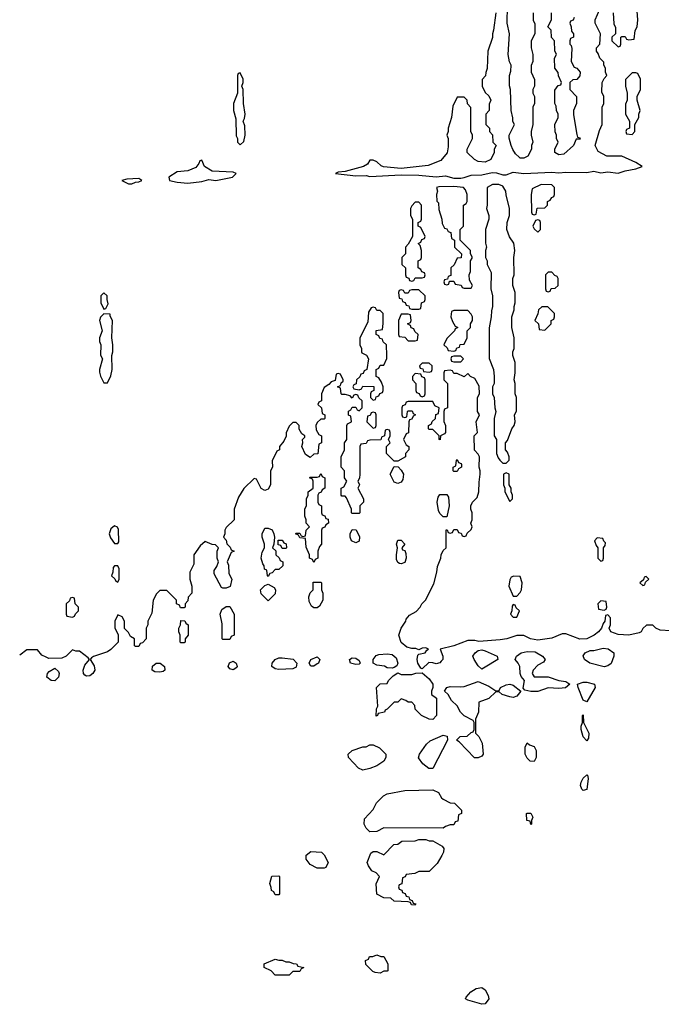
# Model space of a CAD drawing. Header units: inches. Extents: x 2769577 to 2880010, y 685631 to 825129.
# Tile 18 of 155: x 2769849 to 2773516, y 731979 to 737610. Entities that reach past the tile are written whole.
import ezdxf

# ---------------------------------------------------------------- set-up
doc = ezdxf.new("R2010")
doc.units = ezdxf.units.IN
doc.header["$MEASUREMENT"] = 0
doc.layers.add('C7763', color=7, linetype='Continuous')
doc.layers.add('C7773', color=7, linetype='Continuous')

msp = doc.modelspace()

# ---------------------------------------------------------------- linework, layer by layer
at = {"layer": 'C7763', "color": 4, "elevation": 12}
msp.add_lwpolyline([(2770000, 733964.6), (2769976.4, 733976.4), (2769950, 734006), (2769890, 734006), (2769850, 733975.3), (2769849, 733975)], dxfattribs=at)
at = {"layer": 'C7773', "color": 4, "elevation": 12}
for points in [[(2772571.3, 737650), (2772558, 737550), (2772551.3, 737530), (2772551.1, 737508.9), (2772524.7, 737430), (2772522, 737330), (2772512.7, 737307.3), (2772511.6, 737288.4), (2772492.7, 737267.3), (2772492, 737230), (2772510, 737194), (2772530, 737174), (2772542, 737150), (2772532.7, 737127.3), (2772532, 737090), (2772514, 737070), (2772514, 737010), (2772534, 736990), (2772534, 736970), (2772551.6, 736951.6), (2772554, 736910), (2772572, 736890), (2772562, 736870), (2772562, 736850), (2772542, 736810), (2772510, 736795.3), (2772470, 736799), (2772448, 736810), (2772406, 736850), (2772406, 736870), (2772438, 736930), (2772438, 736950), (2772428, 736970), (2772427.3, 737107.3), (2772408.4, 737128.4), (2772406, 737150), (2772390, 737166), (2772350, 737166), (2772325.4, 737114.6), (2772318, 737050), (2772298, 736990), (2772298, 736970), (2772291.3, 736950), (2772298, 736930), (2772298, 736882), (2772291.6, 736848.4), (2772255.3, 736804.7), (2772183.6, 736776.4), (2772030, 736759), (2771929.1, 736769.1), (2771914.6, 736774.6), (2771890, 736798), (2771870, 736806), (2771850, 736806), (2771836.9, 736783.1), (2771814, 736770), (2771710, 736742), (2771670, 736738), (2771654, 736730), (2771770, 736717.3), (2771830, 736718), (2771850, 736714), (2772030, 736722.4), (2772130, 736720.5), (2772230, 736710.5), (2772282.5, 736717.5), (2772330, 736704), (2772370, 736702.8), (2772390, 736706.8), (2772430, 736720.4), (2772490, 736722.8), (2772550, 736735.5), (2772574.6, 736734.6), (2772610, 736722.8), (2772630, 736722.8), (2772670, 736738.4), (2772730, 736730.4), (2772890, 736738), (2772930, 736734), (2772970, 736738.4), (2773090, 736735.5), (2773130, 736743), (2773170, 736734.9), (2773210, 736739.5), (2773270, 736732.7), (2773310, 736746), (2773370, 736756.3), (2773408, 736770), (2773370, 736793.2), (2773290, 736828.7), (2773206, 736830), (2773156.4, 736856.4), (2773138, 736890), (2773163.1, 736976.9), (2773178, 737010), (2773178, 737110), (2773188, 737130), (2773188, 737170), (2773176.4, 737196.4), (2773178, 737250), (2773190, 737274), (2773206, 737290), (2773198, 737310), (2773198, 737330), (2773187.3, 737352.7), (2773187.3, 737367.3), (2773166, 737390), (2773156.4, 737416.4), (2773146, 737430), (2773146, 737450), (2773166, 737470), (2773168, 737530), (2773138, 737590), (2773138, 737610), (2773166, 737670)], [(2772784.7, 737650), (2772784.7, 737604.7), (2772792.7, 737587.3), (2772794, 737530), (2772772, 737490), (2772772, 737450), (2772782, 737410), (2772782, 737370), (2772772.7, 737347.3), (2772772, 737310), (2772791.6, 737268.4), (2772792, 737230), (2772782, 737210), (2772782, 737190), (2772792, 737170), (2772791.6, 737131.6), (2772782, 737110), (2772782, 737010), (2772772, 736970), (2772772, 736950), (2772782, 736910), (2772774, 736890), (2772774, 736870), (2772754, 736830), (2772730, 736818), (2772710, 736818), (2772703.1, 736823.1), (2772683.1, 736843.1), (2772668.4, 736868.4), (2772658, 736890), (2772647.3, 736932.7), (2772646, 736950), (2772678, 737010), (2772668.7, 737028.7), (2772668.4, 737048.4), (2772658, 737090), (2772655.3, 737210), (2772648.4, 737231.6), (2772648, 737290), (2772656.4, 737316.4), (2772658, 737350), (2772648.9, 737368.9), (2772642, 737410), (2772648, 737530), (2772635.3, 737590), (2772638, 737690)], [(2773242, 737650), (2773245.4, 737585.4), (2773254, 737566), (2773254, 737530), (2773234, 737510), (2773234, 737490), (2773270, 737454), (2773282, 737458), (2773286, 737470), (2773286, 737510), (2773290, 737514), (2773310, 737514), (2773318, 737498), (2773330, 737494), (2773362, 737498), (2773367.3, 737547.3), (2773378, 737570), (2773382, 737610), (2773375.3, 737710)], [(2773018, 737622), (2773012.7, 737607.3), (2772998, 737602), (2772994, 737590), (2773002, 737570), (2773003.6, 737543.6), (2773014, 737530), (2773014, 737510), (2772998, 737502), (2772994, 737490), (2772994, 737470), (2773002, 737462), (2773005.4, 737445.4), (2773002, 737370), (2773018, 737338), (2773032.7, 737332.7), (2773052, 737310), (2773051.6, 737288.4), (2773032.7, 737267.3), (2773010, 737266), (2772994, 737250), (2772994, 737210), (2773032, 737170), (2773032, 737130), (2773014, 737090), (2773014, 737066), (2773032.7, 736952.7), (2773038, 736938), (2773050, 736934), (2773052.7, 736927.3), (2773030, 736926), (2773014, 736890), (2772959.6, 736840.4), (2772930, 736838), (2772908, 736850), (2772908, 736870), (2772926, 736910), (2772918, 736930), (2772918, 736950), (2772908.9, 736968.9), (2772908, 737010), (2772926, 737050), (2772926, 737070), (2772918, 737090), (2772916.4, 737116.4), (2772908.4, 737131.6), (2772907.3, 737207.3), (2772927.3, 737232.7), (2772942, 737238), (2772946, 737250), (2772928.4, 737288.4), (2772927.3, 737307.3), (2772907.3, 737332.7), (2772906, 737390), (2772918, 737410), (2772907.3, 737432.7), (2772906, 737490), (2772888.4, 737508.4), (2772886, 737550), (2772868, 737570), (2772888, 737610), (2772888, 737650)], [(2773570, 734115.3), (2773510, 734118), (2773486, 734130), (2773467.3, 734147.3), (2773432.7, 734147.3), (2773411.3, 734128.7), (2773402, 734110), (2773390, 734104), (2773330.5, 734089.5), (2773270, 734094), (2773228, 734110), (2773218, 734130), (2773226, 734150), (2773226, 734190), (2773210, 734206), (2773198, 734202), (2773194, 734170), (2773183.6, 734156.4), (2773174, 734130), (2773158, 734110), (2773132, 734090), (2773090, 734069.2), (2773050, 734066.6), (2772970, 734098), (2772950, 734098), (2772890, 734073.2), (2772810, 734060.9), (2772769.5, 734069.5), (2772730, 734088.7), (2772690, 734088.7), (2772634, 734070), (2772595.9, 734064.1), (2772474, 734054), (2772450, 734059), (2772410, 734059), (2772330.5, 734029.5), (2772252, 734010), (2772267.3, 733970), (2772267.3, 733950), (2772259, 733941), (2772250, 733932.7), (2772230, 733926), (2772210, 733932.3), (2772187.1, 733932.9), (2772150, 733898), (2772142, 733902), (2772124, 733930), (2772121.2, 733950), (2772124.7, 733975.3), (2772130, 733982), (2772166, 733990), (2772175.3, 734004.7), (2772186, 734010), (2772170, 734018), (2772150, 734015.3), (2772130, 734006), (2772113.6, 734013.6), (2772090, 734014), (2772062, 734022), (2772029.1, 734049.1), (2772015.3, 734090), (2772028.7, 734130), (2772055.3, 734170), (2772058, 734182), (2772076.4, 734203.6), (2772114.6, 734225.4), (2772138, 734250), (2772148, 734270), (2772168, 734290), (2772216.5, 734383.5), (2772234, 734450), (2772236.4, 734483.6), (2772255.3, 734530), (2772258, 734550), (2772270, 734574), (2772286, 734590), (2772287.3, 734692.7), (2772292.7, 734692.7), (2772298, 734678), (2772310, 734674), (2772322, 734678), (2772330, 734694), (2772350, 734694), (2772358, 734678), (2772372.7, 734672.7), (2772378, 734658), (2772390, 734654), (2772402, 734658), (2772407.3, 734672.7), (2772430, 734694), (2772435.3, 734710), (2772428, 734730), (2772435.3, 734750), (2772435.3, 734790), (2772428, 734810), (2772428, 734830), (2772438, 734850), (2772463.1, 734876.9), (2772473.2, 734910), (2772474.6, 734965.4), (2772482, 735010), (2772482, 735030), (2772475.3, 735050), (2772478, 735110), (2772470, 735126), (2772448.4, 735148.4), (2772446, 735230), (2772466, 735250), (2772458, 735310), (2772478, 735350), (2772466, 735370), (2772466, 735450), (2772478, 735470), (2772474.6, 735514.6), (2772450, 735558), (2772426, 735570), (2772410, 735586), (2772390, 735568), (2772350, 735586), (2772330, 735586), (2772322, 735602), (2772310, 735606), (2772278, 735602), (2772274, 735590), (2772274, 735550), (2772294, 735530), (2772294, 735390), (2772278, 735382), (2772274, 735370), (2772272.7, 735312.7), (2772282, 735290), (2772282, 735250), (2772278, 735242), (2772254, 735230), (2772252.7, 735207.3), (2772246, 735210), (2772246, 735230), (2772210, 735266), (2772190, 735266), (2772186, 735270), (2772186, 735290), (2772202, 735298), (2772207.3, 735312.7), (2772226, 735330), (2772227.3, 735352.7), (2772242, 735358), (2772246, 735390), (2772222, 735402), (2772210, 735426), (2772070, 735426), (2772058, 735422), (2772052.7, 735407.3), (2772038, 735402), (2772034, 735390), (2772034, 735350), (2772038, 735338), (2772050, 735334), (2772062, 735338), (2772066, 735370), (2772070, 735374), (2772092.7, 735372.7), (2772098, 735358), (2772112, 735350), (2772098, 735342), (2772090, 735326), (2772078, 735322), (2772074, 735310), (2772072, 735248), (2772058, 735242), (2772042, 735210), (2772058, 735178), (2772074, 735170), (2772074, 735150), (2772054, 735130), (2772054, 735110), (2772010, 735086), (2771990, 735086), (2771946, 735130), (2771946, 735170), (2771966, 735190), (2771958, 735210), (2771966, 735230), (2771966, 735250), (2771962, 735262), (2771950, 735266), (2771938, 735262), (2771934, 735230), (2771918, 735222), (2771912.7, 735207.3), (2771850, 735206), (2771838, 735202), (2771830, 735186), (2771798, 735182), (2771794, 735170), (2771794, 735010), (2771791.6, 734988.4), (2771782, 734970), (2771792, 734950), (2771782, 734930), (2771814, 734870), (2771814, 734850), (2771794, 734830), (2771794, 734790), (2771790, 734786), (2771750, 734786), (2771746, 734790), (2771746, 734810), (2771716.4, 734876.4), (2771710, 734886), (2771690, 734886), (2771686, 734890), (2771686, 734930), (2771702, 734938), (2771718, 734970), (2771706, 734990), (2771706, 735030), (2771686, 735050), (2771686, 735110), (2771706, 735150), (2771706, 735190), (2771718, 735210), (2771718, 735290), (2771722, 735298), (2771746, 735310), (2771742, 735342), (2771728.4, 735348.4), (2771728, 735372), (2771742, 735378), (2771750, 735394), (2771770, 735394), (2771778, 735378), (2771790, 735374), (2771806, 735390), (2771806, 735430), (2771787.3, 735447.3), (2771782, 735462), (2771770, 735466), (2771758, 735462), (2771750, 735446), (2771738, 735458), (2771710, 735466), (2771690, 735466), (2771686, 735470), (2771682, 735502), (2771666, 735510), (2771682, 735518), (2771687.3, 735532.7), (2771698, 735542), (2771698, 735550), (2771682, 735582), (2771670, 735586), (2771658, 735582), (2771652.7, 735547.3), (2771630, 735538), (2771616.9, 735523.1), (2771590, 735506), (2771574, 735470), (2771574, 735430), (2771558, 735422), (2771554, 735410), (2771574, 735390), (2771578, 735358), (2771594, 735350), (2771594, 735330), (2771590, 735326), (2771570, 735326), (2771550, 735306), (2771542, 735290), (2771543.6, 735263.6), (2771558, 735238), (2771574, 735230), (2771574, 735190), (2771558, 735182), (2771552.7, 735127.3), (2771530, 735126), (2771510, 735106), (2771483.1, 735123.1), (2771462, 735170), (2771468, 735190), (2771466, 735210), (2771478, 735222), (2771478, 735230), (2771462, 735242), (2771447.3, 735267.3), (2771446, 735290), (2771430, 735306), (2771410, 735306), (2771390, 735286), (2771372.7, 735247.3), (2771371.6, 735228.4), (2771359.6, 735200.4), (2771334, 735170), (2771334, 735150), (2771318, 735142), (2771292.7, 735087.3), (2771294, 735050), (2771282, 735030), (2771282, 734950), (2771270, 734926), (2771250, 734918), (2771228.7, 734928.7), (2771202, 734982), (2771190, 734986), (2771130, 734928), (2771099.8, 734880.2), (2771074, 734810), (2771074, 734750), (2771030, 734706), (2771022, 734690), (2771022, 734670), (2771014, 734650), (2771030, 734634), (2771032.7, 734612.7), (2771052.7, 734592.7), (2771058, 734578), (2771074, 734570), (2771058, 734562), (2771034, 734510), (2771042, 734490), (2771043.6, 734443.6), (2771062, 734410), (2771051.3, 734368.7), (2771030, 734358), (2771010, 734358), (2771003.1, 734363.1), (2770960.4, 734440.4), (2770960.4, 734459.6), (2770976.4, 734483.6), (2770986, 734510), (2770978, 734530), (2770978, 734570), (2770986, 734590), (2770967.3, 734607.3), (2770948.4, 734608.4), (2770910, 734626), (2770879.6, 734600.4), (2770844.7, 734550), (2770843.6, 734496.4), (2770822, 734450), (2770822, 734410), (2770832, 734370), (2770832, 734330), (2770812.7, 734307.3), (2770810, 734286), (2770794, 734270), (2770794, 734250), (2770790, 734246), (2770767.3, 734247.3), (2770762, 734262), (2770746, 734270), (2770746, 734290), (2770690, 734346), (2770650, 734346), (2770630, 734326), (2770612, 734290), (2770603.6, 734216.4), (2770582, 734170), (2770582, 734150), (2770572, 734130), (2770572, 734070), (2770550, 734046), (2770538, 734042), (2770530, 734026), (2770510, 734026), (2770506, 734030), (2770506, 734070), (2770483.1, 734083.1), (2770470, 734106), (2770447.3, 734127.3), (2770448, 734170), (2770434.6, 734194.6), (2770410, 734206), (2770392, 734170), (2770392, 734150), (2770392.7, 734132.7), (2770412, 734092), (2770412, 734050), (2770370, 734008.7), (2770350, 733995.3), (2770271, 733969), (2770259.6, 733960.4), (2770252, 733950), (2770274.6, 733914.6), (2770279.1, 733890), (2770266.8, 733870), (2770250, 733858), (2770230, 733856), (2770221.6, 733861.6), (2770213.2, 733870), (2770212.3, 733890), (2770221.2, 733918.8), (2770248, 733950), (2770240.4, 733960.4), (2770190, 733998), (2770170, 733998), (2770150, 734006), (2770114, 733970), (2770090, 733958), (2770016.4, 733956.4), (2770000, 733964.6)]]:
    msp.add_lwpolyline(points, dxfattribs=at)
for points in [[(2771110, 737306), (2771098, 737302), (2771094, 737290), (2771094, 737190), (2771072, 737130), (2771071.3, 737110), (2771071.3, 737090), (2771083.6, 737043.6), (2771085.4, 736945.4), (2771094, 736930), (2771094, 736910), (2771110, 736894), (2771130, 736914), (2771138, 736950), (2771136.4, 737003.6), (2771126, 737030), (2771134.6, 737045.4), (2771138, 737070), (2771128, 737130), (2771126, 737210), (2771118, 737230), (2771126, 737250), (2771126, 737270)], [(2773370, 737306), (2773350, 737306), (2773312.7, 737267.3), (2773312, 737230), (2773322, 737190), (2773322, 737150), (2773312.7, 737127.3), (2773312, 737070), (2773334, 737030), (2773334, 736990), (2773318, 736982), (2773314, 736970), (2773318, 736958), (2773350, 736954), (2773366, 736970), (2773366, 737010), (2773388, 737050), (2773388, 737070), (2773395.3, 737090), (2773378, 737150), (2773378, 737170), (2773398, 737210), (2773398, 737270), (2773382, 737302)], [(2770890, 736806), (2770878, 736802), (2770872.7, 736787.3), (2770855.3, 736764.7), (2770810, 736746), (2770750, 736739.3), (2770702, 736710), (2770704.7, 736690), (2770750, 736680.4), (2770810, 736675.5), (2770890, 736685.5), (2770930, 736695.5), (2770970, 736690.7), (2771066, 736710), (2771086, 736730), (2771070, 736738), (2770950, 736744), (2770906, 736770)], [(2770530, 736702), (2770461.4, 736698.6), (2770432, 736690), (2770470, 736671.3), (2770490, 736671.3), (2770510, 736681), (2770530, 736682.8), (2770548, 736690)], [(2772330, 736656), (2772245.2, 736654.8), (2772232, 736650), (2772238, 736630), (2772232, 736610), (2772232.7, 736572.7), (2772242, 736562), (2772245.4, 736525.4), (2772262, 736470), (2772263.6, 736443.6), (2772278, 736418), (2772290, 736414), (2772298, 736398), (2772312.7, 736392.7), (2772318, 736358), (2772334, 736350), (2772334, 736310), (2772374, 736270), (2772372.7, 736247.3), (2772350, 736246), (2772332.7, 736207.3), (2772314, 736190), (2772312.7, 736147.3), (2772298, 736142), (2772294, 736126), (2772278, 736122), (2772274, 736110), (2772278, 736098), (2772290, 736094), (2772302, 736098), (2772306, 736114), (2772330, 736114), (2772338, 736098), (2772372.7, 736092.7), (2772378, 736078), (2772390, 736074), (2772430, 736074), (2772438, 736090), (2772420.4, 736120.4), (2772418, 736150), (2772426, 736170), (2772426, 736230), (2772434.6, 736245.4), (2772434.6, 736254.6), (2772426, 736270), (2772426, 736290), (2772366, 736350), (2772366, 736410), (2772386, 736430), (2772386, 736550), (2772402, 736558), (2772406, 736570), (2772406, 736610), (2772396.4, 736636.4), (2772386, 736650)], [(2772588.4, 736668.4), (2772551.6, 736668.4), (2772522, 736650), (2772522, 736550), (2772518, 736530), (2772531.1, 736491.1), (2772531.3, 736470), (2772511.3, 736410), (2772511.6, 736331.6), (2772518, 736310), (2772512, 736290), (2772512, 736250), (2772522, 736230), (2772522, 736210), (2772543.6, 736163.6), (2772542, 736070), (2772551.3, 736030), (2772551.3, 735970), (2772545.4, 735945.4), (2772544.7, 735910), (2772531.6, 735848.4), (2772532.7, 735672.7), (2772558, 735610), (2772562, 735570), (2772562, 735530), (2772552, 735510), (2772552, 735470), (2772562, 735450), (2772564.7, 735390), (2772571.3, 735370), (2772562, 735330), (2772562, 735230), (2772574, 735210), (2772574, 735130), (2772583.6, 735103.6), (2772594, 735090), (2772610, 735074), (2772630, 735074), (2772646, 735090), (2772646, 735110), (2772636.4, 735136.4), (2772626, 735150), (2772626, 735190), (2772636.4, 735203.6), (2772662, 735270), (2772675.3, 735290), (2772682, 735310), (2772678, 735350), (2772688.4, 735371.6), (2772688.4, 735448.4), (2772682, 735470), (2772682, 735530), (2772675.3, 735550), (2772682, 735590), (2772682, 735650), (2772668.7, 735690), (2772668.7, 735710), (2772675.3, 735730), (2772675.3, 735790), (2772662, 735850), (2772662, 735910), (2772675.3, 735950), (2772675.3, 735970), (2772682, 735990), (2772682, 736050), (2772668, 736090), (2772668, 736130), (2772675.3, 736150), (2772674, 736250), (2772679, 736290), (2772672.9, 736332.9), (2772649.1, 736369.1), (2772634, 736410), (2772635.3, 736450), (2772648, 736490), (2772648, 736530), (2772628.9, 736608.9), (2772628, 736630), (2772610, 736658)], [(2772830, 736668), (2772778, 736642), (2772772, 736610), (2772774, 736510), (2772778, 736498), (2772790, 736494), (2772802, 736498), (2772807.3, 736532.7), (2772850, 736534), (2772866, 736550), (2772866, 736570), (2772882, 736578), (2772890, 736594), (2772902, 736598), (2772906, 736610), (2772906, 736650), (2772890, 736666)], [(2772130, 736566), (2772110, 736566), (2772090, 736546), (2772082, 736530), (2772082, 736490), (2772094, 736470), (2772094, 736370), (2772070, 736326), (2772054, 736310), (2772054, 736270), (2772034, 736250), (2772034, 736210), (2772054, 736190), (2772054, 736150), (2772058, 736138), (2772072.7, 736132.7), (2772078, 736118), (2772090, 736114), (2772102, 736118), (2772110, 736134), (2772150, 736134), (2772162, 736138), (2772166, 736150), (2772162, 736162), (2772147.3, 736167.3), (2772142, 736182), (2772126, 736190), (2772126, 736230), (2772142, 736238), (2772146, 736250), (2772146, 736290), (2772138, 736318), (2772126, 736330), (2772142, 736338), (2772147.3, 736352.7), (2772162, 736358), (2772166, 736370), (2772142, 736422), (2772126, 736430), (2772126, 736450), (2772142, 736458), (2772146, 736470), (2772146, 736550)], [(2772810, 736466), (2772798, 736462), (2772782, 736430), (2772790, 736414), (2772810, 736394), (2772826, 736410), (2772826, 736450), (2772822, 736462)], [(2772890, 736166), (2772870, 736166), (2772854, 736150), (2772854, 736070), (2772858, 736058), (2772870, 736054), (2772882, 736058), (2772887.3, 736072.7), (2772910, 736074), (2772926, 736090), (2772926, 736130), (2772922, 736142), (2772907.3, 736147.3)], [(2770330, 736048), (2770312, 736030), (2770312, 736012), (2770312, 735990), (2770330, 735954), (2770342, 735958), (2770355.3, 735984.7), (2770348, 736010), (2770348, 736030)], [(2772130, 736066), (2772090, 736066), (2772078, 736062), (2772070, 736046), (2772050, 736046), (2772042, 736062), (2772030, 736066), (2772018, 736062), (2772014, 736050), (2772018, 736018), (2772032.7, 736012.7), (2772038, 735998), (2772052.7, 735992.7), (2772058, 735978), (2772072.7, 735972.7), (2772078, 735958), (2772090, 735954), (2772130, 735954), (2772142, 735958), (2772146, 735990), (2772162, 735998), (2772166, 736010), (2772166, 736030)], [(2770330, 735928), (2770311.1, 735908.9), (2770306, 735890), (2770321, 735830), (2770304.7, 735790), (2770304.7, 735770), (2770312, 735750), (2770311.6, 735691.6), (2770322, 735670), (2770304.7, 735610), (2770305.4, 735594.6), (2770311.1, 735571.1), (2770330, 735534), (2770350, 735534), (2770370, 735574), (2770377.2, 735610), (2770375.3, 735690), (2770382, 735710), (2770382, 735750), (2770375.3, 735790), (2770379, 735890), (2770366, 735914), (2770366, 735926)], [(2771870, 735966), (2771858, 735962), (2771843.6, 735936.4), (2771839.6, 735880.4), (2771794, 735790), (2771794, 735750), (2771802, 735730), (2771802, 735710), (2771804.7, 735704.7), (2771831.1, 735691.1), (2771842, 735670), (2771834, 735610), (2771818, 735602), (2771812.7, 735587.3), (2771798, 735582), (2771792.7, 735567.3), (2771774, 735550), (2771772.7, 735527.3), (2771758, 735522), (2771754, 735510), (2771758, 735498), (2771790, 735494), (2771802, 735498), (2771810, 735514), (2771872.7, 735512.7), (2771874, 735490), (2771858, 735482), (2771854, 735470), (2771854, 735450), (2771870, 735434), (2771882, 735438), (2771887.3, 735452.7), (2771902, 735458), (2771907.3, 735472.7), (2771922, 735478), (2771926, 735490), (2771926, 735510), (2771916.4, 735536.4), (2771902, 735562), (2771886, 735570), (2771886, 735610), (2771902, 735618), (2771910, 735634), (2771930, 735634), (2771947.3, 735672.7), (2771948, 735690), (2771946, 735750), (2771927.3, 735767.3), (2771922, 735782), (2771907.3, 735787.3), (2771902, 735802), (2771886, 735810), (2771887.3, 735832.7), (2771922, 735838), (2771927.3, 735872.7), (2771926, 735930), (2771910, 735946), (2771890, 735946), (2771882, 735962)], [(2772070, 735926), (2772030, 735926), (2772014, 735890), (2772014, 735810), (2772018, 735798), (2772050, 735794), (2772070, 735774), (2772110, 735774), (2772122, 735778), (2772126, 735810), (2772107.3, 735827.3), (2772102, 735842), (2772087.3, 735847.3), (2772082, 735862), (2772066, 735870), (2772082, 735878), (2772086, 735890), (2772082, 735922)], [(2772410, 735946), (2772330, 735946), (2772318, 735942), (2772314, 735910), (2772323.6, 735883.6), (2772338, 735858), (2772354, 735850), (2772338, 735842), (2772334, 735830), (2772290, 735786), (2772274, 735750), (2772292.7, 735732.7), (2772298, 735718), (2772330, 735714), (2772342, 735718), (2772347.3, 735732.7), (2772362, 735738), (2772367.3, 735752.7), (2772390, 735754), (2772406, 735790), (2772406, 735830), (2772426, 735850), (2772426, 735870), (2772438, 735890), (2772438, 735910), (2772430, 735926)], [(2772867.3, 735967.3), (2772832.7, 735967.3), (2772814, 735950), (2772811.6, 735928.4), (2772794, 735890), (2772814, 735870), (2772818, 735838), (2772850, 735834), (2772886, 735870), (2772886, 735890), (2772902, 735898), (2772906, 735910), (2772906, 735930)], [(2772190, 735646), (2772150, 735646), (2772134, 735630), (2772138, 735618), (2772152.7, 735612.7), (2772158, 735598), (2772190, 735594), (2772202, 735598), (2772206, 735610), (2772206, 735630)], [(2772370, 735686), (2772330, 735686), (2772318, 735682), (2772314, 735670), (2772318, 735658), (2772330, 735654), (2772370, 735654), (2772386, 735670)], [(2772110, 735586), (2772094, 735570), (2772094, 735550), (2772114, 735530), (2772114, 735490), (2772118, 735478), (2772132.7, 735472.7), (2772138, 735458), (2772150, 735454), (2772162, 735458), (2772166, 735470), (2772166, 735550), (2772162, 735562), (2772147.3, 735567.3), (2772142, 735582)], [(2771870, 735366), (2771858, 735362), (2771852.7, 735347.3), (2771838, 735342), (2771834, 735310), (2771870, 735274), (2771882, 735278), (2771886, 735290), (2771886, 735350), (2771882, 735362)], [(2772330, 735026), (2772326, 735030), (2772326, 735050), (2772342, 735058), (2772346, 735090), (2772350, 735094), (2772358, 735078), (2772372.7, 735072.7), (2772374, 735066), (2772374, 735050), (2772358, 735042), (2772350, 735026)], [(2771530, 734506), (2771522, 734522), (2771506, 734530), (2771506, 734550), (2771487.3, 734592.7), (2771482, 734642), (2771450, 734646), (2771442, 734662), (2771426, 734670), (2771430, 734674), (2771450, 734674), (2771458, 734658), (2771470, 734654), (2771482, 734658), (2771486, 734690), (2771506, 734710), (2771486, 734730), (2771486, 734750), (2771478, 734770), (2771478, 734810), (2771488.4, 734831.6), (2771488.7, 734870), (2771498, 734890), (2771498, 734910), (2771526, 734930), (2771526, 734970), (2771522, 734982), (2771506, 734990), (2771510, 734994), (2771550, 734994), (2771562, 734998), (2771570, 735014), (2771578, 734998), (2771594, 734990), (2771594, 734930), (2771578, 734922), (2771572.7, 734907.3), (2771558, 734902), (2771554, 734890), (2771554, 734850), (2771558, 734838), (2771574, 734830), (2771574, 734790), (2771578, 734778), (2771592.7, 734772.7), (2771598, 734758), (2771612.7, 734752.7), (2771614, 734730), (2771598, 734722), (2771592.7, 734707.3), (2771578, 734702), (2771574, 734690), (2771574, 734610), (2771563.6, 734596.4), (2771554, 734570), (2771554, 734530), (2771538, 734522)], [(2772010, 734958), (2771990, 734966), (2771966, 735010), (2771990, 735054), (2772012.7, 735052.7), (2772030, 735034), (2772042, 735010), (2772039.6, 734980.4), (2772030, 734966)], [(2772630, 735018), (2772614, 735010), (2772614, 734950), (2772622, 734930), (2772622, 734910), (2772650, 734854), (2772666, 734870), (2772666, 734890), (2772658, 734910), (2772658, 734930), (2772646, 734950), (2772646, 735010)], [(2772270, 734766), (2772250, 734786), (2772243.1, 734803.1), (2772235.3, 734850), (2772240.4, 734879.6), (2772250, 734894), (2772290, 734894), (2772299.6, 734879.6), (2772304.7, 734830), (2772290, 734766)], [(2770390, 734715.3), (2770370, 734698), (2770361, 734670), (2770367.1, 734647.1), (2770390, 734614), (2770410, 734614), (2770415.3, 734624.7), (2770413.6, 734693.6), (2770408.4, 734708.4)], [(2771270, 734426), (2771266, 734430), (2771262, 734462), (2771248.4, 734468.4), (2771247.3, 734487.3), (2771238, 734498), (2771228.7, 734530), (2771235.3, 734564.7), (2771248, 734590), (2771248, 734610), (2771235.3, 734650), (2771235.3, 734670), (2771250, 734702), (2771270, 734702), (2771291.6, 734691.6), (2771302, 734670), (2771304.7, 734650), (2771302, 734610), (2771294, 734590), (2771312.7, 734572.7), (2771314, 734550), (2771332.7, 734532.7), (2771338, 734518), (2771354, 734510), (2771352.7, 734487.3), (2771330, 734466), (2771310, 734466), (2771292.7, 734447.3), (2771278, 734442)], [(2771770, 734618), (2771746, 734630), (2771738, 734650), (2771738, 734670), (2771750, 734694), (2771772.7, 734692.7), (2771791.6, 734651.6), (2771790, 734628)], [(2771350, 734586), (2771342, 734602), (2771327.3, 734607.3), (2771327.3, 734632.7), (2771350, 734634), (2771358, 734618), (2771372.7, 734612.7), (2771374, 734590), (2771370, 734586)], [(2772030, 734498), (2772020.4, 734500.4), (2772010, 734506), (2772003.1, 734523.1), (2772002, 734550), (2772008, 734590), (2772002, 734610), (2772010, 734634), (2772030, 734634), (2772051.1, 734611.1), (2772034, 734590), (2772038, 734578), (2772050, 734574), (2772056.9, 734556.9), (2772058, 734530), (2772050, 734506)], [(2773150, 734646), (2773134, 734630), (2773143.6, 734603.6), (2773154, 734590), (2773154, 734530), (2773170, 734514), (2773182, 734518), (2773186, 734530), (2773186, 734590), (2773196.4, 734603.6), (2773198, 734618), (2773187.3, 734627.3), (2773182, 734642)], [(2770410, 734486), (2770390, 734486), (2770383.6, 734476.4), (2770382, 734450), (2770374, 734430), (2770392.7, 734412.7), (2770398, 734398), (2770410, 734394), (2770418, 734410), (2770418, 734470)], [(2772672.7, 734427.3), (2772658, 734422), (2772650, 734406), (2772644.7, 734370), (2772670, 734314), (2772690, 734314), (2772710, 734334), (2772718, 734350), (2772722, 734390), (2772710, 734426)], [(2773430, 734426), (2773418, 734422), (2773414, 734406), (2773394, 734390), (2773410, 734374), (2773422, 734378), (2773426, 734394), (2773446, 734410)], [(2771270, 734286), (2771230, 734326), (2771226, 734350), (2771250, 734374), (2771270, 734382), (2771303.6, 734363.6), (2771311.3, 734350), (2771310, 734326)], [(2771530, 734246), (2771516.4, 734256.4), (2771503.1, 734283.1), (2771502, 734310), (2771508.4, 734331.6), (2771526, 734350), (2771527.3, 734392.7), (2771570, 734394), (2771574, 734390), (2771574, 734350), (2771582, 734330), (2771582, 734290), (2771563.6, 734256.4), (2771550, 734246)], [(2770150, 734306), (2770138, 734302), (2770132.7, 734287.3), (2770114, 734270), (2770114, 734210), (2770118, 734198), (2770150, 734194), (2770162, 734198), (2770167.3, 734212.7), (2770186, 734230), (2770186, 734250), (2770166, 734270), (2770162, 734302)], [(2773170, 734286), (2773154, 734270), (2773158, 734238), (2773190, 734234), (2773202, 734238), (2773206, 734250), (2773202, 734282)], [(2771010, 734066), (2771006, 734070), (2771006, 734154), (2770995.3, 734210), (2771004, 734236), (2771030, 734254), (2771050, 734254), (2771074, 734210), (2771074, 734090), (2771058, 734082), (2771050, 734066)], [(2772670, 734266), (2772663.6, 734256.4), (2772662, 734230), (2772654, 734210), (2772670, 734194), (2772690, 734194), (2772706, 734230), (2772687.3, 734247.3), (2772682, 734262)], [(2770770, 734046), (2770766, 734050), (2770766, 734090), (2770758, 734110), (2770758, 734130), (2770768, 734150), (2770770, 734174), (2770792.7, 734172.7), (2770798, 734158), (2770812, 734150), (2770812, 734090), (2770794, 734070), (2770794, 734050), (2770790, 734046)], [(2772490, 733895.3), (2772470, 733914), (2772447, 733950), (2772439.3, 733970), (2772453.2, 733990), (2772470, 734002), (2772490, 734005.5), (2772510, 734000.5), (2772578, 733970), (2772582, 733950), (2772510, 733908)], [(2773190, 733909), (2773108, 733930), (2773078, 733950), (2773070, 733972), (2773082, 733990), (2773110, 734002.8), (2773130, 734002), (2773183.3, 734016.7), (2773212.2, 734012.2), (2773246, 733990), (2773246, 733970), (2773230, 733928.7), (2773210, 733915.3)], [(2771330, 733894.7), (2771310, 733896.9), (2771289.5, 733910), (2771291.8, 733930), (2771308.5, 733951.6), (2771330, 733960.3), (2771350, 733961.3), (2771412.4, 733952.4), (2771434, 733930), (2771430, 733907.3), (2771410, 733897.4)], [(2771530, 733912), (2771512.7, 733912.7), (2771504.2, 733930), (2771513.2, 733950), (2771550, 733966.8), (2771564, 733950), (2771556.3, 733930), (2771550, 733926)], [(2771770, 733923), (2771739, 733930), (2771734, 733950), (2771750, 733960.7), (2771770, 733959.3), (2771790, 733944.7), (2771795.5, 733930), (2771790, 733925.1)], [(2771978, 733902), (2771950, 733904), (2771933.3, 733913.3), (2771890, 733918.9), (2771869.7, 733929.7), (2771868.6, 733951.4), (2771886.2, 733973.8), (2771901, 733979), (2771950, 733983.8), (2771978.8, 733978.8), (2772000.7, 733960.7), (2772011.3, 733930), (2772004.7, 733915.3), (2771990, 733906)], [(2772930, 733785.2), (2772870, 733789.2), (2772810, 733768), (2772771.3, 733768.7), (2772736.4, 733776.4), (2772727.3, 733787.3), (2772735.3, 733830), (2772714.6, 733854.6), (2772708.9, 733871.1), (2772708.7, 733910), (2772699, 733930), (2772682, 733950), (2772688, 733970), (2772715.3, 733990), (2772750, 733996.4), (2772794.6, 733994.6), (2772838, 733970), (2772852, 733950), (2772843.6, 733936.4), (2772810, 733918), (2772784.7, 733890), (2772778, 733870), (2772790, 733852), (2772870, 733851.3), (2772930, 733831.3), (2772970, 733824.7), (2772994, 733810), (2772969.1, 733789.1)], [(2770050, 733829.3), (2770028, 733830), (2770004, 733850), (2770008, 733870), (2770018, 733882), (2770050, 733902), (2770070, 733882), (2770074.8, 733870), (2770070.4, 733849.6)], [(2770650, 733877.6), (2770621.1, 733881.1), (2770607, 733890), (2770607.9, 733912.1), (2770628.7, 733930), (2770651.3, 733930), (2770677.3, 733910), (2770679.1, 733890), (2770670, 733882.9)], [(2771070, 733892), (2771050, 733898), (2771040.7, 733910), (2771048, 733932), (2771070, 733940.5), (2771086.8, 733930), (2771093, 733910), (2771090, 733906)], [(2772210, 733608.7), (2772188.9, 733608.9), (2772146, 733630), (2772110, 733666), (2772107.3, 733687.3), (2772090, 733706), (2772070, 733706), (2772056.4, 733716.4), (2772030, 733726), (2772010, 733706), (2771990, 733706), (2771950, 733666), (2771938, 733662), (2771934, 733650), (2771898, 733642), (2771894, 733630), (2771887.3, 733627.3), (2771888.7, 733668.7), (2771895.3, 733684.7), (2771889.2, 733790), (2771910, 733811), (2771950, 733814), (2771958, 733830), (2771983.1, 733856.9), (2772010, 733874), (2772030, 733864.7), (2772090, 733864.7), (2772112.7, 733872.7), (2772150, 733874), (2772190, 733841), (2772211, 733810), (2772211.3, 733790), (2772202, 733770), (2772202, 733750), (2772232, 733730), (2772232, 733630)], [(2772570, 733772), (2772590, 733774), (2772598, 733790), (2772630, 733806.8), (2772650, 733810.7), (2772670, 733804), (2772714, 733770), (2772690, 733741.2), (2772670, 733734), (2772650, 733737.2), (2772606, 733750), (2772590, 733766), (2772570, 733766), (2772530, 733728), (2772472.7, 733707.3), (2772472, 733650), (2772454, 733610), (2772454, 733530), (2772474, 733510), (2772491.6, 733471.6), (2772498, 733410), (2772490, 733398), (2772470, 733388.7), (2772449.4, 733389.4), (2772360.4, 733480.4), (2772346, 733490), (2772366, 733510), (2772407.3, 733512.7), (2772430, 733534), (2772442, 733538), (2772446, 733550), (2772446, 733590), (2772442, 733602), (2772390, 733628), (2772368.9, 733648.9), (2772350, 733686), (2772316.4, 733716.4), (2772298, 733750), (2772278, 733770), (2772290, 733791.3), (2772310, 733796), (2772366.3, 733793.7), (2772390, 733797.3), (2772470, 733824.7), (2772530, 733798)], [(2773090, 733708), (2773070, 733718), (2773041.2, 733790), (2773038, 733810), (2773070, 733820.7), (2773090, 733820.7), (2773134, 733810), (2773138, 733790)], [(2773090, 733486), (2773070, 733508), (2773058, 733550), (2773058, 733570), (2773066, 733590), (2773066, 733630), (2773070, 733634), (2773072, 733590), (2773102, 733530), (2773099.6, 733500.4)], [(2772210, 733328), (2772188.4, 733328.4), (2772153.6, 733353.6), (2772129.2, 733389.2), (2772134, 733410), (2772173.6, 733466.4), (2772194.6, 733485.4), (2772270, 733518), (2772291.6, 733511.6), (2772294, 733490)], [(2771810, 733318), (2771786, 733330), (2771728, 733390), (2771726, 733410), (2771750, 733431.3), (2771810, 733451.3), (2771830, 733452), (2771850, 733462), (2771870, 733462), (2771905.4, 733445.4), (2771942, 733410), (2771942, 733390), (2771930.9, 733369.1), (2771890, 733342), (2771850, 733328)], [(2772790, 733368), (2772766, 733370), (2772750, 733386), (2772738, 733410), (2772738, 733450), (2772750, 733474), (2772763.6, 733463.6), (2772790, 733454), (2772802, 733430), (2772802, 733390)], [(2773070, 733202), (2773062, 733210), (2773055.3, 733230), (2773059, 733250), (2773070, 733272), (2773090, 733292), (2773094, 733290), (2773098, 733270), (2773090, 733208)], [(2772270, 732986), (2771930, 732988), (2771890, 732968), (2771850, 732966), (2771830, 732986), (2771818, 733010), (2771820.4, 733039.6), (2771870, 733094), (2771888.9, 733131.1), (2771928.9, 733171.1), (2771950, 733182), (2772050, 733201), (2772210, 733206), (2772242, 733190), (2772259.6, 733159.6), (2772270, 733152), (2772310, 733132), (2772334, 733130), (2772374, 733090), (2772374, 733070), (2772358, 733062), (2772352.7, 733027.3), (2772338, 733022), (2772330, 733006), (2772310, 733006), (2772283.6, 732996.4)], [(2772770, 733008), (2772766, 733026), (2772748, 733030), (2772746, 733070), (2772750, 733072), (2772770, 733072), (2772782, 733050), (2772774, 733030), (2772774, 733010)], [(2772190, 732914), (2772210, 732914), (2772263.6, 732883.6), (2772274, 732870), (2772272, 732850), (2772262, 732830), (2772235.3, 732784.7), (2772190, 732738), (2772130, 732738), (2772107.3, 732727.3), (2772058, 732722), (2772052.7, 732707.3), (2772038, 732702), (2772032.7, 732667.3), (2772018, 732662), (2772014, 732650), (2772018, 732638), (2772032.7, 732632.7), (2772038, 732618), (2772052.7, 732612.7), (2772058, 732598), (2772072.7, 732592.7), (2772078, 732578), (2772092.7, 732572.7), (2772098, 732558), (2772112.7, 732552.7), (2772110, 732546), (2772088.4, 732548.4), (2772082, 732562), (2772070, 732566), (2771990, 732568), (2771970, 732586), (2771930, 732588), (2771890, 732608), (2771887.3, 732667.3), (2771906, 732710), (2771886, 732730), (2771862, 732742), (2771842, 732770), (2771835.3, 732790), (2771856.4, 732843.6), (2771870, 732852), (2771890, 732852), (2771930, 732834), (2771987.3, 732892.7), (2772010, 732894), (2772032.7, 732912.7), (2772110, 732914), (2772130, 732922), (2772170, 732922)], [(2771550, 732758), (2771510, 732778), (2771486, 732810), (2771487.3, 732832.7), (2771512.7, 732852.7), (2771574, 732850), (2771590, 732834), (2771612, 732790), (2771598, 732762), (2771590, 732758)], [(2771310, 732606), (2771302, 732622), (2771288, 732630), (2771287.3, 732647.3), (2771278, 732670), (2771290, 732712), (2771330, 732714), (2771334, 732710), (2771334, 732610), (2771330, 732606)], [(2771910, 732158), (2771880.4, 732160.4), (2771867.3, 732167.3), (2771827.3, 732207.3), (2771826, 732230), (2771842, 732238), (2771848.4, 732251.6), (2771867.3, 732252.7), (2771890, 732262), (2771912.7, 732252.7), (2771930, 732252), (2771954, 732210), (2771954, 732170), (2771950, 732168), (2771930, 732168)], [(2771330, 732231.3), (2771350, 732231.3), (2771370, 732222), (2771390, 732222), (2771411.6, 732211.6), (2771431.1, 732211.1), (2771438, 732198), (2771474, 732190), (2771458, 732182), (2771450, 732166), (2771410, 732166), (2771390, 732146), (2771310, 732146), (2771286, 732170), (2771246, 732190), (2771246, 732210), (2771310, 732238)], [(2772490, 731979), (2772410, 732002), (2772398, 732010), (2772400.4, 732019.6), (2772428, 732050), (2772458, 732070), (2772490, 732074.8), (2772510, 732061), (2772527.3, 732030), (2772530.6, 732009.4), (2772510, 731982)]]:
    msp.add_lwpolyline(points, close=True, dxfattribs=at)

doc.saveas('drawing.dxf')
